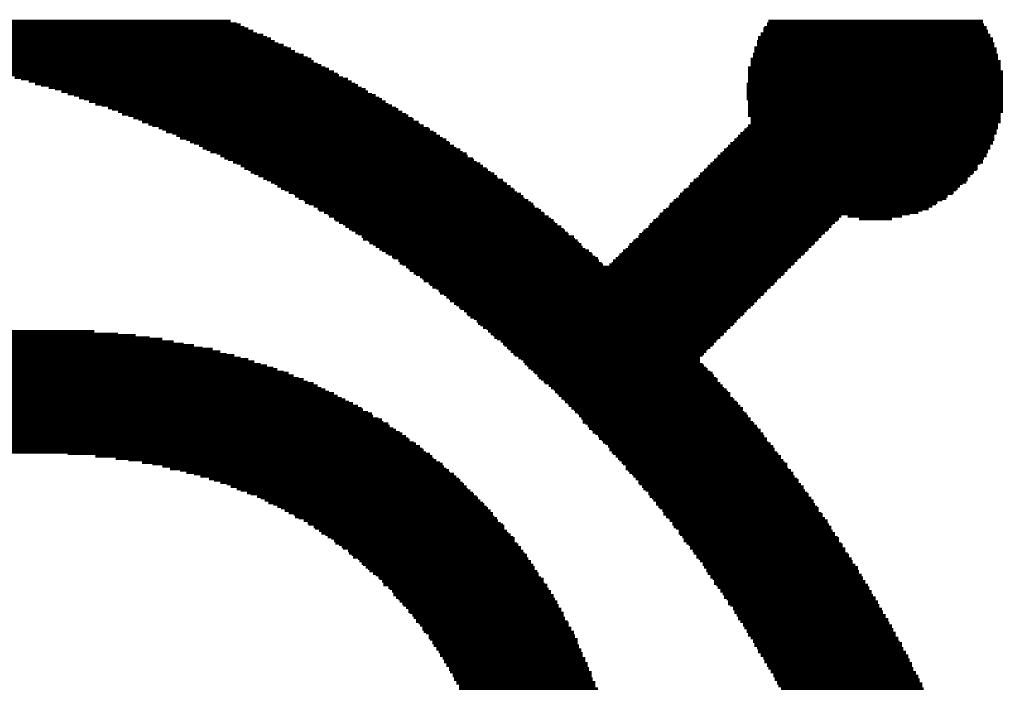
# Model space of a CAD drawing. Extents: x -1.3 to 24.2, y -3.9 to 39.2.
# Tile 32 of 53: x 12.2 to 14.2, y 17.8 to 19.2. Entities that reach past the tile are written whole.
import ezdxf

# ---------------------------------------------------------------- set-up
doc = ezdxf.new("R2010")
doc.units = 0
doc.layers.add('SMART_DOF_6_CLICK_V100_GTO', color=14, linetype='CONTINUOUS')

msp = doc.modelspace()

# ---------------------------------------------------------------- linework, layer by layer
at = {"layer": 'SMART_DOF_6_CLICK_V100_GTO', "const_width": 0.00508}
for points in [[(10.2997, 19.1389), (12.65428, 19.1389)], [(10.30732, 19.14398), (12.64666, 19.14398)], [(10.31494, 19.14652), (12.63904, 19.14652)], [(10.32764, 19.1516), (12.62634, 19.1516)], [(11.60526, 19.13636), (12.6619, 19.13636)], [(13.69822, 19.13636), (14.1478, 19.13636)], [(13.70076, 19.1389), (14.1478, 19.1389)], [(13.70584, 19.14652), (14.14018, 19.14652)], [(13.70584, 19.14398), (14.14272, 19.14398)], [(13.70838, 19.1516), (14.14018, 19.1516)], [(11.66876, 19.13128), (12.67206, 19.13128)], [(11.71702, 19.1262), (12.67968, 19.1262)], [(11.75766, 19.12366), (12.69238, 19.12366)], [(11.79576, 19.11858), (12.7, 19.11858)], [(13.68806, 19.11858), (14.15542, 19.11858)], [(13.69314, 19.1262), (14.15034, 19.1262)], [(13.69314, 19.12366), (14.15542, 19.12366)], [(13.69822, 19.13128), (14.15034, 19.13128)], [(11.8237, 19.11604), (12.70762, 19.11604)], [(11.85672, 19.11096), (12.71524, 19.11096)], [(11.87958, 19.10588), (12.72286, 19.10588)], [(11.90498, 19.10334), (12.73302, 19.10334)], [(11.92784, 19.09826), (12.74064, 19.09826)], [(13.68044, 19.09826), (14.16304, 19.09826)], [(13.68552, 19.11096), (14.1605, 19.11096)], [(13.68552, 19.10588), (14.16304, 19.10588)], [(13.68552, 19.10334), (14.16304, 19.10334)], [(13.68806, 19.11604), (14.1605, 19.11604)], [(11.95324, 19.09572), (12.74826, 19.09572)], [(11.97356, 19.09064), (12.75588, 19.09064)], [(11.99388, 19.08556), (12.7635, 19.08556)], [(12.0142, 19.08302), (12.77366, 19.08302)], [(12.02944, 19.07794), (12.78128, 19.07794)], [(13.6779, 19.08556), (14.16812, 19.08556)], [(13.6779, 19.08302), (14.17066, 19.08302)], [(13.6779, 19.07794), (14.17066, 19.07794)], [(13.68044, 19.09572), (14.16812, 19.09572)], [(13.68044, 19.09064), (14.16812, 19.09064)], [(12.04976, 19.0754), (12.7889, 19.0754)], [(12.06754, 19.07032), (12.79398, 19.07032)], [(12.08278, 19.06524), (12.8016, 19.06524)], [(12.1031, 19.0627), (12.80922, 19.0627)], [(12.12088, 19.05762), (12.81684, 19.05762)], [(13.66774, 19.05762), (14.17574, 19.05762)], [(13.67282, 19.0754), (14.17066, 19.0754)], [(13.67282, 19.07032), (14.17574, 19.07032)], [(13.67282, 19.06524), (14.17574, 19.06524)], [(13.67282, 19.0627), (14.17574, 19.0627)], [(12.13104, 19.05508), (12.82446, 19.05508)], [(12.14882, 19.05), (12.83462, 19.05)], [(12.16406, 19.04492), (12.84224, 19.04492)], [(12.1793, 19.04238), (12.84478, 19.04238)], [(12.192, 19.0373), (12.8524, 19.0373)], [(13.66774, 19.05508), (14.17574, 19.05508)], [(13.66774, 19.05), (14.18082, 19.05)], [(13.66774, 19.04492), (14.18082, 19.04492)], [(13.66774, 19.04238), (14.18082, 19.04238)], [(13.66774, 19.0373), (14.18082, 19.0373)], [(12.2047, 19.03476), (12.86256, 19.03476)], [(12.21994, 19.02968), (12.87018, 19.02968)], [(12.23264, 19.0246), (12.8778, 19.0246)], [(12.24534, 19.02206), (12.88288, 19.02206)], [(13.6652, 19.0246), (14.18082, 19.0246)], [(13.6652, 19.02206), (14.18082, 19.02206)], [(13.66774, 19.03476), (14.18082, 19.03476)], [(13.66774, 19.02968), (14.18082, 19.02968)], [(12.26058, 19.01698), (12.8905, 19.01698)], [(12.27328, 19.01444), (12.89812, 19.01444)], [(12.28598, 19.00936), (12.9032, 19.00936)], [(12.29868, 19.00428), (12.91082, 19.00428)], [(12.31138, 19.00174), (12.91844, 19.00174)], [(13.6652, 19.01698), (14.18082, 19.01698)], [(13.6652, 19.01444), (14.18082, 19.01444)], [(13.6652, 19.00936), (14.18082, 19.00936)], [(13.6652, 19.00428), (14.18082, 19.00428)], [(13.6652, 19.00174), (14.18082, 19.00174)], [(12.32154, 18.99666), (12.92606, 18.99666)], [(12.3317, 18.99412), (12.93114, 18.99412)], [(12.34186, 18.98904), (12.93876, 18.98904)], [(12.35456, 18.98396), (12.94384, 18.98396)], [(12.36726, 18.98142), (12.95146, 18.98142)], [(13.6652, 18.99666), (14.18082, 18.99666)], [(13.6652, 18.99412), (14.18082, 18.99412)], [(13.66774, 18.98904), (14.18082, 18.98904)], [(13.66774, 18.98396), (14.18082, 18.98396)], [(13.66774, 18.98142), (14.18082, 18.98142)], [(12.37996, 18.97634), (12.95908, 18.97634)], [(12.38758, 18.9738), (12.96416, 18.9738)], [(12.40028, 18.96872), (12.97178, 18.96872)], [(12.4079, 18.96364), (12.9794, 18.96364)], [(12.4206, 18.9611), (12.98448, 18.9611)], [(13.66774, 18.97634), (14.18082, 18.97634)], [(13.66774, 18.9738), (14.18082, 18.9738)], [(13.66774, 18.96872), (14.18082, 18.96872)], [(13.66774, 18.96364), (14.17574, 18.96364)], [(13.66774, 18.9611), (14.17574, 18.9611)], [(12.43076, 18.95602), (12.9921, 18.95602)], [(12.44092, 18.95348), (12.99464, 18.95348)], [(12.44854, 18.9484), (13.0048, 18.9484)], [(12.46124, 18.94332), (13.00734, 18.94332)], [(12.46886, 18.94078), (13.01496, 18.94078)], [(13.66774, 18.94078), (14.17066, 18.94078)], [(13.67282, 18.95602), (14.17574, 18.95602)], [(13.67282, 18.95348), (14.17574, 18.95348)], [(13.67282, 18.9484), (14.17574, 18.9484)], [(13.67282, 18.94332), (14.17066, 18.94332)], [(12.48156, 18.9357), (13.02512, 18.9357)], [(12.48918, 18.93316), (13.02766, 18.93316)], [(12.4968, 18.92808), (13.03528, 18.92808)], [(12.5095, 18.92554), (13.04036, 18.92554)], [(12.51712, 18.92046), (13.04798, 18.92046)], [(13.64742, 18.92046), (14.16304, 18.92046)], [(13.6525, 18.92554), (14.16812, 18.92554)], [(13.65758, 18.92808), (14.16812, 18.92808)], [(13.66012, 18.93316), (14.16812, 18.93316)], [(13.6652, 18.9357), (14.17066, 18.9357)], [(12.52474, 18.91538), (13.05306, 18.91538)], [(12.53744, 18.91284), (13.06068, 18.91284)], [(12.54506, 18.90776), (13.06576, 18.90776)], [(12.55268, 18.90522), (13.0683, 18.90522)], [(12.56284, 18.90014), (13.07592, 18.90014)], [(13.6271, 18.90014), (14.15542, 18.90014)], [(13.63218, 18.90522), (14.1605, 18.90522)], [(13.63726, 18.90776), (14.1605, 18.90776)], [(13.6398, 18.91284), (14.16304, 18.91284)], [(13.64488, 18.91538), (14.16304, 18.91538)], [(12.57046, 18.89506), (13.081, 18.89506)], [(12.57808, 18.89252), (13.08862, 18.89252)], [(12.5857, 18.88744), (13.0937, 18.88744)], [(12.5984, 18.8849), (13.10132, 18.8849)], [(12.60602, 18.87982), (13.10386, 18.87982)], [(13.60678, 18.87982), (14.1478, 18.87982)], [(13.61186, 18.8849), (14.1478, 18.8849)], [(13.61694, 18.88744), (14.15034, 18.88744)], [(13.61948, 18.89252), (14.15034, 18.89252)], [(13.62456, 18.89506), (14.15542, 18.89506)], [(12.61364, 18.87474), (13.11402, 18.87474)], [(12.62126, 18.8722), (13.11656, 18.8722)], [(12.63142, 18.86712), (13.12164, 18.86712)], [(12.63904, 18.86458), (13.12926, 18.86458)], [(12.64666, 18.8595), (13.13434, 18.8595)], [(13.58646, 18.8595), (14.13002, 18.8595)], [(13.59154, 18.86458), (14.1351, 18.86458)], [(13.59662, 18.86712), (14.14018, 18.86712)], [(13.59916, 18.8722), (14.14018, 18.8722)], [(13.60424, 18.87474), (14.14272, 18.87474)], [(12.65428, 18.85442), (13.14196, 18.85442)], [(12.6619, 18.85188), (13.1445, 18.85188)], [(12.66698, 18.8468), (13.14958, 18.8468)], [(12.6746, 18.84426), (13.1572, 18.84426)], [(12.68222, 18.83918), (13.16228, 18.83918)], [(13.56868, 18.83918), (14.11478, 18.83918)], [(13.57122, 18.84426), (14.11986, 18.84426)], [(13.5763, 18.8468), (14.1224, 18.8468)], [(13.57884, 18.85188), (14.12748, 18.85188)], [(13.58392, 18.85442), (14.13002, 18.85442)], [(12.69238, 18.8341), (13.16482, 18.8341)], [(12.7, 18.83156), (13.17498, 18.83156)], [(12.70762, 18.82648), (13.17752, 18.82648)], [(12.71524, 18.82394), (13.1826, 18.82394)], [(13.5509, 18.82394), (14.09954, 18.82394)], [(13.55598, 18.82648), (14.10716, 18.82648)], [(13.55852, 18.83156), (14.1097, 18.83156)], [(13.5636, 18.8341), (14.1097, 18.8341)], [(12.72032, 18.81886), (13.19022, 18.81886)], [(12.72794, 18.81378), (13.1953, 18.81378)], [(12.73556, 18.81124), (13.19784, 18.81124)], [(12.74318, 18.80616), (13.20292, 18.80616)], [(12.75334, 18.80362), (13.21054, 18.80362)], [(13.53058, 18.80362), (14.07922, 18.80362)], [(13.53566, 18.80616), (14.08176, 18.80616)], [(13.5382, 18.81124), (14.08684, 18.81124)], [(13.54328, 18.81378), (14.08938, 18.81378)], [(13.54836, 18.81886), (14.09446, 18.81886)], [(12.75588, 18.79854), (13.21562, 18.79854)], [(12.7635, 18.79346), (13.21816, 18.79346)], [(12.77366, 18.79092), (13.22578, 18.79092)], [(12.7762, 18.78584), (13.23086, 18.78584)], [(12.78382, 18.7833), (13.23594, 18.7833)], [(13.51026, 18.7833), (14.0462, 18.7833)], [(13.51534, 18.78584), (14.04874, 18.78584)], [(13.51788, 18.79092), (14.0589, 18.79092)], [(13.52296, 18.79346), (14.06652, 18.79346)], [(13.52804, 18.79854), (14.06906, 18.79854)], [(12.79398, 18.77822), (13.23848, 18.77822)], [(12.8016, 18.77314), (13.2461, 18.77314)], [(12.80414, 18.7706), (13.25118, 18.7706)], [(12.8143, 18.76552), (13.25626, 18.76552)], [(12.82192, 18.76298), (13.2588, 18.76298)], [(13.48994, 18.76298), (13.99286, 18.76298)], [(13.49502, 18.76552), (14.01064, 18.76552)], [(13.49756, 18.7706), (14.01826, 18.7706)], [(13.50264, 18.77314), (14.03096, 18.77314)], [(13.50772, 18.77822), (14.03858, 18.77822)], [(12.82446, 18.7579), (13.26642, 18.7579)], [(12.83462, 18.75282), (13.2715, 18.75282)], [(12.83716, 18.75028), (13.27658, 18.75028)], [(12.84478, 18.7452), (13.27912, 18.7452)], [(12.8524, 18.74266), (13.2842, 18.74266)], [(13.46962, 18.74266), (13.83792, 18.74266)], [(13.4747, 18.7452), (13.843, 18.7452)], [(13.47724, 18.75028), (13.84808, 18.75028)], [(13.48232, 18.75282), (13.85062, 18.75282)], [(13.4874, 18.7579), (13.8557, 18.7579)], [(13.8684, 18.7579), (13.97762, 18.7579)], [(13.89126, 18.75282), (13.9573, 18.75282)], [(12.85748, 18.73758), (13.29182, 18.73758)], [(12.8651, 18.7325), (13.2969, 18.7325)], [(12.87018, 18.72996), (13.29944, 18.72996)], [(12.8778, 18.72488), (13.30452, 18.72488)], [(12.88288, 18.72234), (13.30706, 18.72234)], [(13.4493, 18.72234), (13.8176, 18.72234)], [(13.45438, 18.72488), (13.82268, 18.72488)], [(13.45692, 18.72996), (13.82776, 18.72996)], [(13.462, 18.7325), (13.8303, 18.7325)], [(13.46708, 18.73758), (13.83538, 18.73758)], [(12.8905, 18.71726), (13.31722, 18.71726)], [(12.89304, 18.71218), (13.31976, 18.71218)], [(12.9032, 18.70964), (13.32484, 18.70964)], [(12.90574, 18.70456), (13.32738, 18.70456)], [(12.91336, 18.70202), (13.33246, 18.70202)], [(13.42898, 18.70202), (13.79982, 18.70202)], [(13.43406, 18.70456), (13.80236, 18.70456)], [(13.4366, 18.70964), (13.80744, 18.70964)], [(13.44168, 18.71218), (13.80998, 18.71218)], [(13.44676, 18.71726), (13.81506, 18.71726)], [(12.91844, 18.69694), (13.335, 18.69694)], [(12.92606, 18.69186), (13.34008, 18.69186)], [(12.93114, 18.68932), (13.3477, 18.68932)], [(12.93876, 18.68424), (13.35278, 18.68424)], [(12.94384, 18.6817), (13.35532, 18.6817)], [(13.40866, 18.6817), (13.7795, 18.6817)], [(13.41374, 18.68424), (13.78204, 18.68424)], [(13.41628, 18.68932), (13.78712, 18.68932)], [(13.42136, 18.69186), (13.78966, 18.69186)], [(13.42644, 18.69694), (13.79474, 18.69694)], [(12.95146, 18.67662), (13.3604, 18.67662)], [(12.954, 18.67408), (13.36548, 18.67408)], [(12.96416, 18.669), (13.36802, 18.669)], [(12.9667, 18.66392), (13.3731, 18.66392)], [(12.97178, 18.66138), (13.37564, 18.66138)], [(13.38834, 18.66138), (13.75918, 18.66138)], [(13.39342, 18.66392), (13.76172, 18.66392)], [(13.39596, 18.669), (13.7668, 18.669)], [(13.40104, 18.67408), (13.76934, 18.67408)], [(13.40612, 18.67662), (13.77442, 18.67662)], [(12.9794, 18.6563), (13.7541, 18.6563)], [(12.98448, 18.65376), (13.74902, 18.65376)], [(12.98702, 18.64868), (13.74648, 18.64868)], [(12.99464, 18.6436), (13.7414, 18.6436)], [(12.99972, 18.64106), (13.73886, 18.64106)], [(13.00734, 18.63598), (13.73378, 18.63598)], [(13.01242, 18.63344), (13.7287, 18.63344)], [(13.01496, 18.62836), (13.72616, 18.62836)], [(13.02512, 18.62328), (13.72108, 18.62328)], [(13.02766, 18.62074), (13.71854, 18.62074)], [(13.03274, 18.61566), (13.71346, 18.61566)], [(13.04036, 18.61312), (13.70838, 18.61312)], [(13.04544, 18.60804), (13.70584, 18.60804)], [(13.04798, 18.60296), (13.70076, 18.60296)], [(13.0556, 18.60042), (13.69822, 18.60042)], [(13.06068, 18.59534), (13.69314, 18.59534)], [(13.06576, 18.5928), (13.68806, 18.5928)], [(13.0683, 18.58772), (13.68552, 18.58772)], [(13.07592, 18.58264), (13.68044, 18.58264)], [(13.081, 18.5801), (13.6779, 18.5801)], [(13.08608, 18.57502), (13.67282, 18.57502)], [(13.08862, 18.57248), (13.66774, 18.57248)], [(13.09624, 18.5674), (13.6652, 18.5674)], [(13.10132, 18.56232), (13.66012, 18.56232)], [(13.10386, 18.55978), (13.65758, 18.55978)], [(13.10894, 18.5547), (13.6525, 18.5547)], [(13.11656, 18.55216), (13.64742, 18.55216)], [(13.12164, 18.54708), (13.64488, 18.54708)], [(13.12418, 18.542), (13.6398, 18.542)], [(12.12088, 18.52676), (12.35202, 18.52676)], [(13.12926, 18.53946), (13.63726, 18.53946)], [(13.13434, 18.53438), (13.63218, 18.53438)], [(13.14196, 18.53184), (13.6271, 18.53184)], [(13.1445, 18.52676), (13.62456, 18.52676)], [(11.94562, 18.50644), (12.51204, 18.50644)], [(11.96848, 18.51152), (12.48918, 18.51152)], [(11.99896, 18.51406), (12.46378, 18.51406)], [(12.02944, 18.51914), (12.43584, 18.51914)], [(12.07008, 18.52168), (12.40028, 18.52168)], [(13.14958, 18.52168), (13.61948, 18.52168)], [(13.15466, 18.51914), (13.61694, 18.51914)], [(13.1572, 18.51406), (13.61186, 18.51406)], [(13.16228, 18.51152), (13.60678, 18.51152)], [(13.1699, 18.50644), (13.60424, 18.50644)], [(11.8364, 18.48612), (12.60602, 18.48612)], [(11.85672, 18.4912), (12.59078, 18.4912)], [(11.87704, 18.49374), (12.57046, 18.49374)], [(11.89736, 18.49882), (12.55268, 18.49882)], [(11.92022, 18.50136), (12.53236, 18.50136)], [(13.17498, 18.50136), (13.59916, 18.50136)], [(13.17752, 18.49882), (13.59662, 18.49882)], [(13.1826, 18.49374), (13.59154, 18.49374)], [(13.18514, 18.4912), (13.58646, 18.4912)], [(13.19022, 18.48612), (13.58392, 18.48612)], [(11.75004, 18.4658), (12.6746, 18.4658)], [(11.76782, 18.47088), (12.6619, 18.47088)], [(11.78306, 18.47342), (12.64666, 18.47342)], [(11.7983, 18.4785), (12.63396, 18.4785)], [(11.81608, 18.48104), (12.61872, 18.48104)], [(13.1953, 18.48104), (13.57884, 18.48104)], [(13.19784, 18.4785), (13.5763, 18.4785)], [(13.20546, 18.47342), (13.57122, 18.47342)], [(13.21054, 18.47088), (13.57122, 18.47088)], [(13.21562, 18.4658), (13.57122, 18.4658)], [(11.66114, 18.44294), (12.74318, 18.44294)], [(11.67638, 18.44548), (12.73302, 18.44548)], [(11.68908, 18.45056), (12.72032, 18.45056)], [(11.70686, 18.4531), (12.7127, 18.4531)], [(11.71702, 18.45818), (12.7, 18.45818)], [(11.7348, 18.46072), (12.6873, 18.46072)], [(13.21816, 18.46072), (13.5763, 18.46072)], [(13.22324, 18.45818), (13.57884, 18.45818)], [(13.22578, 18.4531), (13.58392, 18.4531)], [(13.23086, 18.45056), (13.58646, 18.45056)], [(13.23594, 18.44548), (13.59154, 18.44548)], [(13.23848, 18.44294), (13.59662, 18.44294)], [(11.6078, 18.42516), (12.78128, 18.42516)], [(11.62558, 18.43024), (12.77366, 18.43024)], [(11.63828, 18.43278), (12.7635, 18.43278)], [(11.64844, 18.43786), (12.75334, 18.43786)], [(13.24356, 18.43786), (13.59916, 18.43786)], [(13.2461, 18.43278), (13.60424, 18.43278)], [(13.25118, 18.43024), (13.60678, 18.43024)], [(13.25626, 18.42516), (13.60678, 18.42516)], [(11.55192, 18.40484), (12.82446, 18.40484)], [(11.55954, 18.40992), (12.81684, 18.40992)], [(11.57224, 18.41246), (12.80922, 18.41246)], [(11.58494, 18.41754), (12.8016, 18.41754)], [(11.59764, 18.42262), (12.79398, 18.42262)], [(13.2588, 18.42262), (13.61186, 18.42262)], [(13.26642, 18.41754), (13.61694, 18.41754)], [(13.2715, 18.41246), (13.61948, 18.41246)], [(13.27658, 18.40992), (13.62456, 18.40992)], [(13.27912, 18.40484), (13.6271, 18.40484)], [(11.49604, 18.38452), (12.8651, 18.38452)], [(11.5062, 18.3896), (12.85748, 18.3896)], [(11.51636, 18.39214), (12.84986, 18.39214)], [(11.52652, 18.39722), (12.84224, 18.39722)], [(11.53922, 18.4023), (12.83462, 18.4023)], [(13.2842, 18.4023), (13.63218, 18.4023)], [(13.28674, 18.39722), (13.63218, 18.39722)], [(13.29182, 18.39214), (13.63726, 18.39214)], [(13.2969, 18.3896), (13.6398, 18.3896)], [(13.29944, 18.38452), (13.64488, 18.38452)], [(11.4427, 18.3642), (12.9032, 18.3642)], [(11.45032, 18.36928), (12.89304, 18.36928)], [(11.46302, 18.37182), (12.8905, 18.37182)], [(11.47572, 18.3769), (12.88288, 18.3769)], [(11.48334, 18.38198), (12.87272, 18.38198)], [(13.30452, 18.38198), (13.64742, 18.38198)], [(13.30706, 18.3769), (13.6525, 18.3769)], [(13.31214, 18.37182), (13.65758, 18.37182)], [(13.31722, 18.36928), (13.65758, 18.36928)], [(13.31976, 18.3642), (13.66012, 18.3642)], [(11.39444, 18.34388), (12.93368, 18.34388)], [(11.40206, 18.34896), (12.93114, 18.34896)], [(11.41476, 18.3515), (12.92352, 18.3515)], [(11.42238, 18.35658), (12.91336, 18.35658)], [(11.43, 18.36166), (12.91082, 18.36166)], [(13.32484, 18.36166), (13.6652, 18.36166)], [(13.32738, 18.35658), (13.66774, 18.35658)], [(13.33246, 18.3515), (13.67282, 18.3515)], [(13.335, 18.34896), (13.67282, 18.34896)], [(13.335, 18.34388), (13.6779, 18.34388)], [(11.35634, 18.32864), (12.95908, 18.32864)], [(11.3665, 18.33118), (12.954, 18.33118)], [(11.37412, 18.33626), (12.94638, 18.33626)], [(11.38682, 18.34134), (12.94384, 18.34134)], [(13.34008, 18.34134), (13.68044, 18.34134)], [(13.34516, 18.33626), (13.68552, 18.33626)], [(13.3477, 18.33118), (13.68806, 18.33118)], [(13.35278, 18.32864), (13.69314, 18.32864)], [(11.31316, 18.30832), (12.98702, 18.30832)], [(11.32078, 18.31086), (12.98448, 18.31086)], [(11.3284, 18.31594), (12.9794, 18.31594)], [(11.33602, 18.32102), (12.97178, 18.32102)], [(11.34618, 18.32356), (12.9667, 18.32356)], [(13.35532, 18.32356), (13.69314, 18.32356)], [(13.3604, 18.32102), (13.69822, 18.32102)], [(13.36548, 18.31594), (13.70076, 18.31594)], [(13.36802, 18.31086), (13.70584, 18.31086)], [(13.3731, 18.30832), (13.70584, 18.30832)], [(11.26744, 18.288), (13.01496, 18.288)], [(11.27506, 18.29054), (13.01242, 18.29054)], [(11.28522, 18.29562), (13.00734, 18.29562)], [(11.29284, 18.3007), (12.99972, 18.3007)], [(11.30046, 18.30324), (12.99464, 18.30324)], [(13.37564, 18.30324), (13.70838, 18.30324)], [(13.38072, 18.3007), (13.71346, 18.3007)], [(13.3858, 18.29562), (13.71854, 18.29562)], [(13.38834, 18.29054), (13.72108, 18.29054)], [(13.38834, 18.288), (13.72108, 18.288)], [(11.25982, 18.28292), (13.02004, 18.28292)], [(12.29868, 18.28038), (13.02766, 18.28038)], [(12.35456, 18.2753), (13.03274, 18.2753)], [(12.3952, 18.27022), (13.03528, 18.27022)], [(12.4206, 18.26768), (13.04036, 18.26768)], [(13.39342, 18.28292), (13.72616, 18.28292)], [(13.39596, 18.28038), (13.7287, 18.28038)], [(13.40104, 18.2753), (13.73378, 18.2753)], [(13.40612, 18.27022), (13.73378, 18.27022)], [(13.40866, 18.26768), (13.73886, 18.26768)], [(12.44854, 18.2626), (13.04798, 18.2626)], [(12.46886, 18.26006), (13.05306, 18.26006)], [(12.48918, 18.25498), (13.0556, 18.25498)], [(12.50442, 18.2499), (13.06068, 18.2499)], [(12.52474, 18.24736), (13.06576, 18.24736)], [(13.41374, 18.2626), (13.7414, 18.2626)], [(13.41628, 18.26006), (13.74648, 18.26006)], [(13.42136, 18.25498), (13.74648, 18.25498)], [(13.42136, 18.2499), (13.74902, 18.2499)], [(13.42644, 18.24736), (13.7541, 18.24736)], [(12.53744, 18.24228), (13.0683, 18.24228)], [(12.55268, 18.23974), (13.07592, 18.23974)], [(12.56538, 18.23466), (13.081, 18.23466)], [(12.58316, 18.22958), (13.08608, 18.22958)], [(12.59332, 18.22704), (13.08862, 18.22704)], [(13.42898, 18.24228), (13.75918, 18.24228)], [(13.43406, 18.23974), (13.75918, 18.23974)], [(13.4366, 18.23466), (13.76172, 18.23466)], [(13.44168, 18.22958), (13.7668, 18.22958)], [(13.44676, 18.22704), (13.76934, 18.22704)], [(12.60602, 18.22196), (13.0937, 18.22196)], [(12.61872, 18.21942), (13.09624, 18.21942)], [(12.62634, 18.21434), (13.10132, 18.21434)], [(12.63904, 18.20926), (13.10386, 18.20926)], [(12.64666, 18.20672), (13.10894, 18.20672)], [(13.44676, 18.22196), (13.76934, 18.22196)], [(13.4493, 18.21942), (13.77442, 18.21942)], [(13.45438, 18.21434), (13.7795, 18.21434)], [(13.45692, 18.20926), (13.7795, 18.20926)], [(13.462, 18.20672), (13.78204, 18.20672)], [(12.65936, 18.20164), (13.11402, 18.20164)], [(12.66698, 18.1991), (13.11656, 18.1991)], [(12.67968, 18.19402), (13.12164, 18.19402)], [(12.6873, 18.19148), (13.12418, 18.19148)], [(12.69492, 18.1864), (13.12926, 18.1864)], [(13.46708, 18.20164), (13.78712, 18.20164)], [(13.46708, 18.1991), (13.78966, 18.1991)], [(13.46962, 18.19402), (13.78966, 18.19402)], [(13.4747, 18.19148), (13.79474, 18.19148)], [(13.47724, 18.1864), (13.79982, 18.1864)], [(12.70254, 18.18132), (13.13434, 18.18132)], [(12.7127, 18.17878), (13.13688, 18.17878)], [(12.72032, 18.1737), (13.14196, 18.1737)], [(12.72794, 18.17116), (13.1445, 18.17116)], [(12.73556, 18.16608), (13.14958, 18.16608)], [(13.48232, 18.18132), (13.79982, 18.18132)], [(13.48232, 18.17878), (13.80236, 18.17878)], [(13.4874, 18.1737), (13.80744, 18.1737)], [(13.48994, 18.17116), (13.80998, 18.17116)], [(13.49502, 18.16608), (13.80998, 18.16608)], [(12.74318, 18.161), (13.15466, 18.161)], [(12.75334, 18.15846), (13.15466, 18.15846)], [(12.75588, 18.15338), (13.1572, 18.15338)], [(12.7635, 18.15084), (13.16228, 18.15084)], [(12.77366, 18.14576), (13.16482, 18.14576)], [(13.49756, 18.161), (13.81506, 18.161)], [(13.49756, 18.15846), (13.8176, 18.15846)], [(13.50264, 18.15338), (13.8176, 18.15338)], [(13.50772, 18.15084), (13.82268, 18.15084)], [(13.51026, 18.14576), (13.82776, 18.14576)], [(12.78128, 18.14068), (13.1699, 18.14068)], [(12.78382, 18.13814), (13.17498, 18.13814)], [(12.79398, 18.13306), (13.17752, 18.13306)], [(12.79652, 18.13052), (13.17752, 18.13052)], [(12.91844, 18.1356), (13.17752, 18.1356)], [(12.91844, 18.13052), (13.17752, 18.13052)], [(13.51534, 18.14068), (13.82776, 18.14068)], [(13.51534, 18.13814), (13.8303, 18.13814)], [(13.51788, 18.13306), (13.83538, 18.13306)], [(13.52296, 18.13052), (13.83538, 18.13052)], [(12.80414, 18.12544), (13.1826, 18.12544)], [(12.80922, 18.12036), (13.18514, 18.12036)], [(12.81684, 18.11782), (13.19022, 18.11782)], [(12.82192, 18.11274), (13.1953, 18.11274)], [(12.82954, 18.1102), (13.19784, 18.1102)], [(12.91844, 18.12544), (13.17752, 18.12544)], [(12.91844, 18.1229), (13.18006, 18.1229)], [(12.91844, 18.11782), (13.18006, 18.11782)], [(12.92098, 18.11528), (13.18006, 18.11528)], [(12.92098, 18.1102), (13.18006, 18.1102)], [(13.52804, 18.12544), (13.83792, 18.12544)], [(13.52804, 18.12036), (13.843, 18.12036)], [(13.53058, 18.11782), (13.843, 18.11782)], [(13.53566, 18.11274), (13.84808, 18.11274)], [(13.5382, 18.1102), (13.85062, 18.1102)], [(12.83462, 18.10512), (13.19784, 18.10512)], [(12.83716, 18.10004), (13.20292, 18.10004)], [(12.84478, 18.0975), (13.20546, 18.0975)], [(12.84986, 18.09242), (13.21054, 18.09242)], [(12.8524, 18.08988), (13.21054, 18.08988)], [(12.92098, 18.10512), (13.18006, 18.10512)], [(12.92098, 18.10258), (13.18006, 18.10258)], [(12.92098, 18.0975), (13.18514, 18.0975)], [(12.92098, 18.09496), (13.18514, 18.09496)], [(12.92606, 18.08988), (13.18514, 18.08988)], [(12.92606, 18.08734), (13.18514, 18.08734)], [(13.5382, 18.10512), (13.85062, 18.10512)], [(13.54328, 18.10004), (13.8557, 18.10004)], [(13.54836, 18.0975), (13.85824, 18.0975)], [(13.5509, 18.09242), (13.85824, 18.09242)], [(13.5509, 18.08988), (13.86332, 18.08988)], [(12.86256, 18.0848), (13.21562, 18.0848)], [(12.8651, 18.07972), (13.21816, 18.07972)], [(12.87018, 18.07718), (13.22324, 18.07718)], [(12.87272, 18.0721), (13.22324, 18.0721)], [(12.88288, 18.06956), (13.22578, 18.06956)], [(12.92606, 18.08226), (13.18514, 18.08226)], [(12.92606, 18.07718), (13.18514, 18.07718)], [(12.92606, 18.07464), (13.18514, 18.07464)], [(12.92606, 18.06956), (13.19022, 18.06956)], [(12.9286, 18.06702), (13.19022, 18.06702)], [(13.55598, 18.0848), (13.86332, 18.0848)], [(13.55852, 18.07972), (13.8684, 18.07972)], [(13.5636, 18.07718), (13.87094, 18.07718)], [(13.5636, 18.0721), (13.87094, 18.0721)], [(13.56868, 18.06956), (13.87602, 18.06956)], [(12.88542, 18.06448), (13.23086, 18.06448)], [(12.8905, 18.0594), (13.23086, 18.0594)], [(12.89304, 18.05686), (13.23594, 18.05686)], [(12.89812, 18.05178), (13.23848, 18.05178)], [(12.9032, 18.04924), (13.23848, 18.04924)], [(12.9286, 18.06194), (13.19022, 18.06194)], [(12.9286, 18.05686), (13.19022, 18.05686)], [(12.9286, 18.05432), (13.19022, 18.05432)], [(12.9286, 18.04924), (13.19022, 18.04924)], [(12.9286, 18.0467), (13.19022, 18.0467)], [(13.57122, 18.06448), (13.87856, 18.06448)], [(13.5763, 18.0594), (13.87856, 18.0594)], [(13.5763, 18.05686), (13.88364, 18.05686)], [(13.57884, 18.05178), (13.88872, 18.05178)], [(13.58392, 18.04924), (13.88872, 18.04924)], [(12.90574, 18.04416), (13.24356, 18.04416)], [(12.91336, 18.03908), (13.2461, 18.03908)], [(12.91844, 18.03654), (13.2461, 18.03654)], [(12.92352, 18.03146), (13.25118, 18.03146)], [(12.92606, 18.02892), (13.25626, 18.02892)], [(12.9286, 18.04162), (13.19276, 18.04162)], [(12.93368, 18.03654), (13.19276, 18.03654)], [(12.93368, 18.034), (13.19276, 18.034)], [(12.93368, 18.02892), (13.19276, 18.02892)], [(13.58392, 18.04416), (13.89126, 18.04416)], [(13.58646, 18.03908), (13.89126, 18.03908)], [(13.59154, 18.03654), (13.89634, 18.03654)], [(13.59154, 18.03146), (13.89888, 18.03146)], [(13.59662, 18.02892), (13.89888, 18.02892)], [(12.93114, 18.02384), (13.25626, 18.02384)], [(12.93368, 18.02638), (13.19276, 18.02638)], [(12.93368, 18.0213), (13.19276, 18.0213)], [(12.93368, 18.01876), (13.2588, 18.01876)], [(12.93368, 18.01622), (13.19276, 18.01622)], [(12.93876, 18.01622), (13.26388, 18.01622)], [(12.94384, 18.01114), (13.26388, 18.01114)], [(12.94638, 18.0086), (13.26642, 18.0086)], [(13.59916, 18.02384), (13.90396, 18.02384)], [(13.59916, 18.01876), (13.90396, 18.01876)], [(13.60424, 18.01622), (13.90904, 18.01622)], [(13.60678, 18.01114), (13.91158, 18.01114)], [(13.61186, 18.0086), (13.91158, 18.0086)], [(12.95146, 18.00352), (13.2715, 18.00352)], [(12.954, 17.99844), (13.2715, 17.99844)], [(12.954, 17.9959), (13.27658, 17.9959)], [(12.95908, 17.99082), (13.27658, 17.99082)], [(12.96416, 17.98828), (13.27912, 17.98828)], [(13.61186, 18.00352), (13.91666, 18.00352)], [(13.61694, 17.99844), (13.91666, 17.99844)], [(13.61948, 17.9959), (13.9192, 17.9959)], [(13.61948, 17.99082), (13.92428, 17.99082)], [(13.62456, 17.98828), (13.92428, 17.98828)], [(12.9667, 17.9832), (13.2842, 17.9832)], [(12.97178, 17.97812), (13.2842, 17.97812)], [(12.97432, 17.97558), (13.28674, 17.97558)], [(12.9794, 17.9705), (13.28674, 17.9705)], [(12.98448, 17.96796), (13.29182, 17.96796)], [(13.6271, 17.9832), (13.92936, 17.9832)], [(13.6271, 17.97812), (13.92936, 17.97812)], [(13.63218, 17.97558), (13.9319, 17.97558)], [(13.63726, 17.9705), (13.9319, 17.9705)], [(13.63726, 17.96796), (13.93698, 17.96796)], [(12.98448, 17.96288), (13.29182, 17.96288)], [(12.98702, 17.96034), (13.2969, 17.96034)], [(12.9921, 17.95526), (13.2969, 17.95526)], [(12.99464, 17.95018), (13.29944, 17.95018)], [(12.99972, 17.94764), (13.29944, 17.94764)], [(13.6398, 17.96288), (13.93952, 17.96288)], [(13.6398, 17.96034), (13.93952, 17.96034)], [(13.64488, 17.95526), (13.9446, 17.95526)], [(13.64742, 17.95018), (13.9446, 17.95018)], [(13.64742, 17.94764), (13.94968, 17.94764)], [(12.99972, 17.94256), (13.30452, 17.94256)], [(13.0048, 17.94002), (13.30706, 17.94002)], [(13.00734, 17.93494), (13.30706, 17.93494)], [(13.01242, 17.92986), (13.31214, 17.92986)], [(13.6525, 17.94256), (13.94968, 17.94256)], [(13.65758, 17.94002), (13.95222, 17.94002)], [(13.65758, 17.93494), (13.9573, 17.93494)], [(13.66012, 17.92986), (13.9573, 17.92986)], [(13.01242, 17.92732), (13.31214, 17.92732)], [(13.01496, 17.92224), (13.31722, 17.92224)], [(13.02004, 17.9197), (13.31722, 17.9197)], [(13.02512, 17.91462), (13.31976, 17.91462)], [(13.02512, 17.90954), (13.31976, 17.90954)], [(13.6652, 17.92732), (13.95984, 17.92732)], [(13.6652, 17.92224), (13.95984, 17.92224)], [(13.66774, 17.9197), (13.96492, 17.9197)], [(13.66774, 17.91462), (13.96492, 17.91462)], [(13.67282, 17.90954), (13.97, 17.90954)], [(13.02766, 17.907), (13.32484, 17.907)], [(13.03274, 17.90192), (13.32484, 17.90192)], [(13.03274, 17.89938), (13.32484, 17.89938)], [(13.03528, 17.8943), (13.32738, 17.8943)], [(13.04036, 17.88922), (13.32738, 17.88922)], [(13.6779, 17.907), (13.97, 17.907)], [(13.6779, 17.90192), (13.97254, 17.90192)], [(13.68044, 17.89938), (13.97762, 17.89938)], [(13.68044, 17.8943), (13.97762, 17.8943)], [(13.68552, 17.88922), (13.98016, 17.88922)], [(13.04036, 17.88668), (13.33246, 17.88668)], [(13.04544, 17.8816), (13.33246, 17.8816)], [(13.04798, 17.87906), (13.335, 17.87906)], [(13.04798, 17.87398), (13.335, 17.87398)], [(13.05306, 17.8689), (13.34008, 17.8689)], [(13.68806, 17.88668), (13.98016, 17.88668)], [(13.68806, 17.8816), (13.98524, 17.8816)], [(13.69314, 17.87906), (13.98524, 17.87906)], [(13.69314, 17.87398), (13.99032, 17.87398)], [(13.69822, 17.8689), (13.99032, 17.8689)], [(13.0556, 17.86636), (13.34008, 17.86636)], [(13.0556, 17.86128), (13.34008, 17.86128)], [(13.06068, 17.85874), (13.34516, 17.85874)], [(13.06068, 17.85366), (13.34516, 17.85366)], [(13.06576, 17.84858), (13.3477, 17.84858)], [(13.70076, 17.86636), (13.99286, 17.86636)], [(13.70076, 17.86128), (13.99286, 17.86128)], [(13.70584, 17.85874), (13.99794, 17.85874)], [(13.70584, 17.85366), (13.99794, 17.85366)], [(13.70838, 17.84858), (14.00048, 17.84858)], [(13.06576, 17.84604), (13.3477, 17.84604)], [(13.0683, 17.84096), (13.35278, 17.84096)], [(13.07338, 17.83842), (13.35278, 17.83842)], [(13.07338, 17.83334), (13.35278, 17.83334)], [(13.71346, 17.84604), (14.00048, 17.84604)], [(13.71346, 17.84096), (14.00556, 17.84096)], [(13.71854, 17.83842), (14.00556, 17.83842)], [(13.71854, 17.83334), (14.01064, 17.83334)], [(13.07592, 17.82826), (13.35532, 17.82826)], [(13.07592, 17.82572), (13.35532, 17.82572)], [(13.081, 17.82064), (13.3604, 17.82064)], [(13.081, 17.8181), (13.3604, 17.8181)], [(13.08608, 17.81302), (13.3604, 17.81302)], [(13.72108, 17.82826), (14.01064, 17.82826)], [(13.72108, 17.82572), (14.01318, 17.82572)], [(13.72616, 17.82064), (14.01318, 17.82064)], [(13.72616, 17.8181), (14.01826, 17.8181)], [(13.7287, 17.81302), (14.01826, 17.81302)], [(13.08608, 17.80794), (13.36548, 17.80794)], [(13.73378, 17.80794), (14.0208, 17.80794)]]:
    msp.add_lwpolyline(points, dxfattribs=at)

doc.saveas('drawing.dxf')
